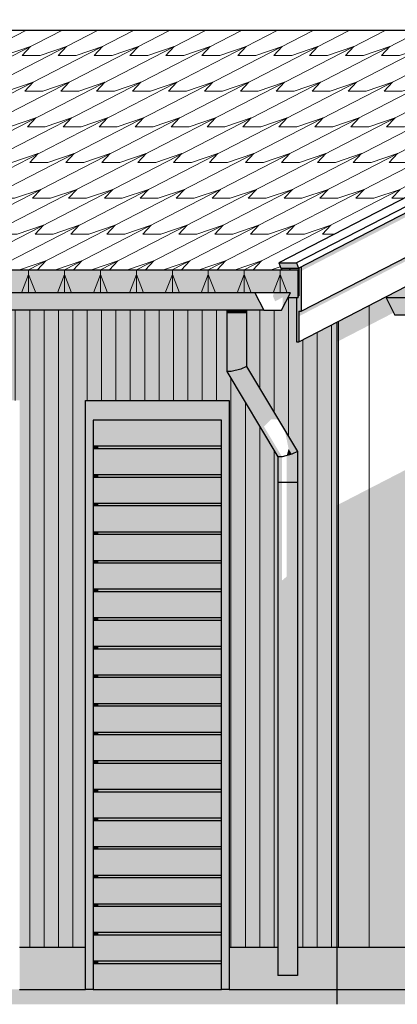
# Model space of a CAD drawing. Header units: millimetres. Extents: x -201770 to -158900, y 72497 to 86342.
# Tile 16 of 18: x -168151 to -166810, y 77497 to 80991. Entities that reach past the tile are written whole.
import ezdxf

# ---------------------------------------------------------------- set-up
doc = ezdxf.new("R2010")
doc.units = ezdxf.units.MM
doc.header["$LTSCALE"] = 0.5
doc.header["$MEASUREMENT"] = 0
doc.linetypes.add('PLINE', pattern=[0])
for name, color, linetype in [('231- Bærende yttervegger(Nye konstruksjoner)', 7, 'Continuous'), ('244- Vinduer_ dører_ foldevegger(Nye konstruksjoner)', 7, 'Continuous'), ('252- Gulv på grunn_ bunnplate(Nye konstruksjoner)', 7, 'Continuous'), ('26-- Yttertak(Nye konstruksjoner)', 7, 'Continuous'), ('265- Gesimser_ takrenner og nedløp(Nye konstruksjoner)', 7, 'Continuous')]:
    doc.layers.add(name, color=color, linetype=linetype)
doc.layers.add('235- Utvendig kledning og overflate(Nye konstruksjoner)', color=7, linetype='Continuous', lineweight=0)
doc.layers.add('262- Taktekking(Nye konstruksjoner)', color=7, linetype='Continuous', lineweight=0)

# ---------------------------------------------------------------- blocks, each defined once
blk = doc.blocks.new('*X260')
at = {"layer": '235- Utvendig kledning og overflate(Nye konstruksjoner)', "linetype": 'PLINE'}
for p, q in [((-168983.7, 79960.7), (-168983.7, 77700)), ((-168983.7, 77700), (-168983.7, 79960.7)), ((-168932.6, 79960.7), (-168932.6, 77700)), ((-168932.6, 77700), (-168932.6, 79960.7)), ((-168881.6, 79960.7), (-168881.6, 77700)), ((-168881.6, 77700), (-168881.6, 79960.7)), ((-168830.5, 79960.7), (-168830.5, 77700)), ((-168830.5, 77700), (-168830.5, 79960.7)), ((-168779.5, 79960.7), (-168779.5, 77700)), ((-168779.5, 77700), (-168779.5, 79960.7)), ((-168728.4, 79960.7), (-168728.4, 77700)), ((-168728.4, 77700), (-168728.4, 79960.7)), ((-168677.4, 79960.7), (-168677.4, 77700)), ((-168677.4, 77700), (-168677.4, 79960.7)), ((-168626.3, 79960.7), (-168626.3, 79640)), ((-168626.3, 79640), (-168626.3, 79960.7)), ((-168575.3, 79960.7), (-168575.3, 79640)), ((-168575.3, 79640), (-168575.3, 79960.7)), ((-168524.2, 79960.7), (-168524.2, 79640)), ((-168524.2, 79640), (-168524.2, 79960.7)), ((-168473.2, 79960.7), (-168473.2, 79640)), ((-168473.2, 79640), (-168473.2, 79960.7)), ((-168422.1, 79960.7), (-168422.1, 79640)), ((-168422.1, 79640), (-168422.1, 79960.7)), ((-168371, 79960.7), (-168371, 79640)), ((-168371, 79640), (-168371, 79960.7)), ((-168320, 79960.7), (-168320, 79640)), ((-168320, 79640), (-168320, 79960.7)), ((-168268.9, 79960.7), (-168268.9, 79640)), ((-168268.9, 79640), (-168268.9, 79960.7)), ((-168217.9, 79960.7), (-168217.9, 79640)), ((-168217.9, 79640), (-168217.9, 79960.7)), ((-168166.8, 79960.7), (-168166.8, 79640)), ((-168166.8, 79640), (-168166.8, 79960.7)), ((-168115.8, 79960.7), (-168115.8, 77700)), ((-168115.8, 77700), (-168115.8, 79960.7)), ((-168064.7, 79960.7), (-168064.7, 77700)), ((-168064.7, 77700), (-168064.7, 79960.7)), ((-168013.7, 79960.7), (-168013.7, 77700)), ((-168013.7, 77700), (-168013.7, 79960.7)), ((-167962.6, 79960.7), (-167962.6, 77700)), ((-167962.6, 77700), (-167962.6, 79960.7)), ((-167911.6, 79960.7), (-167911.6, 79640)), ((-167911.6, 79640), (-167911.6, 79960.7)), ((-167860.5, 79960.7), (-167860.5, 79640)), ((-167860.5, 79640), (-167860.5, 79960.7)), ((-167809.5, 79960.7), (-167809.5, 79640)), ((-167809.5, 79640), (-167809.5, 79960.7)), ((-167758.4, 79960.7), (-167758.4, 79640)), ((-167758.4, 79640), (-167758.4, 79960.7)), ((-167707.4, 79960.7), (-167707.4, 79640)), ((-167707.4, 79640), (-167707.4, 79960.7)), ((-167656.3, 79960.7), (-167656.3, 79640)), ((-167656.3, 79640), (-167656.3, 79960.7)), ((-167605.3, 79960.7), (-167605.3, 79640)), ((-167605.3, 79640), (-167605.3, 79960.7)), ((-167554.2, 79960.7), (-167554.2, 79640)), ((-167554.2, 79640), (-167554.2, 79960.7)), ((-167503.1, 79960.7), (-167503.1, 79640)), ((-167503.1, 79640), (-167503.1, 79960.7)), ((-167452.1, 79960.7), (-167452.1, 79640)), ((-167452.1, 79640), (-167452.1, 79960.7)), ((-167401, 79717.6), (-167401, 77700)), ((-167401, 77700), (-167401, 79717.6)), ((-167350, 79632.4), (-167350, 77700)), ((-167350, 77700), (-167350, 79632.4)), ((-167298.9, 79547.2), (-167298.9, 77700)), ((-167298.9, 77700), (-167298.9, 79547.2)), ((-167247.9, 79462), (-167247.9, 77700)), ((-167247.9, 77700), (-167247.9, 79462))]:
    blk.add_line(p, q, dxfattribs=at)
blk = doc.blocks.new('*X261')
at = {"layer": '235- Utvendig kledning og overflate(Nye konstruksjoner)', "linetype": 'PLINE'}
for p, q in [((-167196.8, 80003.5), (-167196.8, 80002.7)), ((-167196.8, 80000), (-167196.8, 80003.5)), ((-167196.8, 80002.7), (-167196.8, 79511.5)), ((-167196.8, 79511.5), (-167196.8, 80000)), ((-167298.9, 79960.7), (-167298.9, 79681.9)), ((-167298.9, 79681.9), (-167298.9, 79960.7)), ((-167247.9, 79960.7), (-167247.9, 79596.7)), ((-167247.9, 79596.7), (-167247.9, 79960.7)), ((-167043.7, 79908.3), (-167043.7, 77700)), ((-167043.7, 77700), (-167043.7, 79908.3)), ((-167094.7, 79882), (-167094.7, 77700)), ((-167094.7, 77700), (-167094.7, 79882)), ((-167145.8, 79855.7), (-167145.8, 77700)), ((-167145.8, 77700), (-167145.8, 79855.7))]:
    blk.add_line(p, q, dxfattribs=at)
blk = doc.blocks.new('*X262')
at = {"layer": '235- Utvendig kledning og overflate(Nye konstruksjoner)', "linetype": 'PLINE'}
for p, q in [((-166910.6, 79976.8), (-166910.6, 77700)), ((-166910.6, 77700), (-166910.6, 79976.8)), ((-167019.3, 79920.9), (-167019.3, 77700)), ((-167019.3, 77700), (-167019.3, 79920.9))]:
    blk.add_line(p, q, dxfattribs=at)

msp = doc.modelspace()

# ---------------------------------------------------------------- hatches: boundary and pattern name
at = {"layer": '231- Bærende yttervegger(Nye konstruksjoner)', "linetype": 'Continuous'}
for points in [[(-166843.2, 80003.5), (-166743.9, 80003.5), (-166743.9, 80062.7), (-166843.2, 80011.6)], [(-167221.6, 79960.7), (-167346, 79960.7), (-167346, 79760.4), (-167165, 79458.3), (-167165, 77700), (-167024.2, 77700), (-167024.2, 79918.3), (-167160.3, 79848.2), (-167168.8, 79848.2), (-167168.8, 80003.5), (-167199.2, 80003.5)], [(-166843.2, 80011.6), (-167024.2, 79918.3), (-167024.2, 79848), (-166843.2, 79941.2), (-166843.2, 79990.1), (-166850.2, 80003.5), (-166843.2, 80003.5)], [(-166823.1, 79951.6), (-166843.2, 79990.1), (-166843.2, 79941.2)], [(-167415.7, 79960.7), (-169023.3, 79960.7), (-169023.3, 77700), (-168661.8, 77700), (-168661.8, 79640), (-168151.4, 79640), (-168151.4, 77700), (-167917.4, 77700), (-167917.4, 79640), (-167407, 79640), (-167407, 77700), (-167234.7, 77700), (-167234.7, 79440.1), (-167415.7, 79742.1)], [(-166843.2, 77700), (-166513.8, 77700), (-166513.8, 79531.2), (-166843.2, 79361.5)], [(-167024.2, 79268.2), (-167024.2, 77700), (-166843.2, 77700), (-166843.2, 79361.5)]]:
    msp.add_hatch(color=256, dxfattribs=at).paths.add_polyline_path(points)
at = {"layer": '244- Vinduer_ dører_ foldevegger(Nye konstruksjoner)', "linetype": 'Continuous'}
for points in [[(-167917.4, 79640), (-167917.4, 79570), (-167889.8, 79570), (-167434.7, 79570), (-167407, 79570), (-167407, 79640)], [(-167917.4, 77550), (-167889.8, 77550), (-167889.8, 79570), (-167917.4, 79570)], [(-167889.8, 79570), (-167889.8, 79478.5), (-167434.7, 79478.5), (-167434.7, 79570)], [(-167407, 77550), (-167407, 79570), (-167434.7, 79570), (-167434.7, 77550)], [(-167889.8, 79478.5), (-167889.8, 79468.5), (-167874.7, 79468.5), (-167874.7, 79478.5)], [(-167874.7, 79468.5), (-167434.7, 79468.5), (-167434.7, 79478.5), (-167874.7, 79478.5)], [(-167889.8, 79468.5), (-167889.8, 79377), (-167434.7, 79377), (-167434.7, 79468.5)], [(-167874.7, 79377), (-167889.8, 79377), (-167889.8, 79367), (-167874.7, 79367)], [(-167874.7, 79367), (-167434.7, 79367), (-167434.7, 79377), (-167874.7, 79377)], [(-167889.8, 79367), (-167889.8, 79275.5), (-167434.7, 79275.5), (-167434.7, 79367)], [(-167889.8, 79275.5), (-167889.8, 79265.5), (-167874.7, 79265.5), (-167874.7, 79275.5)], [(-167874.7, 79265.5), (-167434.7, 79265.5), (-167434.7, 79275.5), (-167874.7, 79275.5)], [(-167889.8, 79265.5), (-167889.8, 79174), (-167434.7, 79174), (-167434.7, 79265.5)], [(-167889.8, 79174), (-167889.8, 79164), (-167874.7, 79164), (-167874.7, 79174)], [(-167889.8, 79164), (-167889.8, 79072.5), (-167434.7, 79072.5), (-167434.7, 79164)], [(-167874.7, 79174), (-167874.7, 79164), (-167434.7, 79164), (-167434.7, 79174)], [(-167874.7, 79072.5), (-167889.8, 79072.5), (-167889.8, 79062.5), (-167874.7, 79062.5)], [(-167889.8, 79062.5), (-167889.8, 78971), (-167434.7, 78971), (-167434.7, 79062.5)], [(-167434.7, 79072.5), (-167874.7, 79072.5), (-167874.7, 79062.5), (-167434.7, 79062.5)], [(-167889.8, 78971), (-167889.8, 78961), (-167874.7, 78961), (-167874.7, 78971)], [(-167889.8, 78961), (-167889.8, 78869.5), (-167434.7, 78869.5), (-167434.7, 78961)], [(-167434.7, 78971), (-167874.7, 78971), (-167874.7, 78961), (-167434.7, 78961)], [(-167889.8, 78869.5), (-167889.8, 78859.5), (-167874.7, 78859.5), (-167874.7, 78869.5)], [(-167889.8, 78859.5), (-167889.8, 78768), (-167434.7, 78768), (-167434.7, 78859.5)], [(-167874.7, 78869.5), (-167874.7, 78859.5), (-167434.7, 78859.5), (-167434.7, 78869.5)], [(-167874.7, 78768), (-167889.8, 78768), (-167889.8, 78758), (-167874.7, 78758)], [(-167889.8, 78758), (-167889.8, 78666.5), (-167434.7, 78666.5), (-167434.7, 78758)], [(-167434.7, 78768), (-167874.7, 78768), (-167874.7, 78758), (-167434.7, 78758)], [(-167889.8, 78656.5), (-167874.7, 78656.5), (-167874.7, 78666.5), (-167889.8, 78666.5)], [(-167889.8, 78656.5), (-167889.8, 78565), (-167434.7, 78565), (-167434.7, 78656.5)], [(-167874.7, 78666.5), (-167874.7, 78656.5), (-167434.7, 78656.5), (-167434.7, 78666.5)], [(-167889.8, 78565), (-167889.8, 78555), (-167874.7, 78555), (-167874.7, 78565)], [(-167889.8, 78555), (-167889.8, 78463.5), (-167434.7, 78463.5), (-167434.7, 78555)], [(-167434.7, 78565), (-167874.7, 78565), (-167874.7, 78555), (-167434.7, 78555)], [(-167889.8, 78463.5), (-167889.8, 78453.5), (-167874.7, 78453.5), (-167874.7, 78463.5)], [(-167889.8, 78453.5), (-167889.8, 78362), (-167434.7, 78362), (-167434.7, 78453.5)], [(-167874.7, 78463.5), (-167874.7, 78453.5), (-167434.7, 78453.5), (-167434.7, 78463.5)], [(-167889.8, 78362), (-167889.8, 78352), (-167874.7, 78352), (-167874.7, 78362)], [(-167434.7, 78362), (-167874.7, 78362), (-167874.7, 78352), (-167434.7, 78352)], [(-167889.8, 78352), (-167889.8, 78260.5), (-167434.7, 78260.5), (-167434.7, 78352)], [(-167889.8, 78260.5), (-167889.8, 78250.5), (-167874.7, 78250.5), (-167874.7, 78260.5)], [(-167874.7, 78260.5), (-167874.7, 78250.5), (-167434.7, 78250.5), (-167434.7, 78260.5)], [(-167889.8, 78250.5), (-167889.8, 78159), (-167434.7, 78159), (-167434.7, 78250.5)], [(-167874.7, 78159), (-167889.8, 78159), (-167889.8, 78149), (-167874.7, 78149)], [(-167434.7, 78159), (-167874.7, 78159), (-167874.7, 78149), (-167434.7, 78149)], [(-167889.8, 78149), (-167889.8, 78057.5), (-167434.7, 78057.5), (-167434.7, 78149)], [(-167889.8, 78057.5), (-167889.8, 78047.5), (-167874.7, 78047.5), (-167874.7, 78057.5)], [(-167889.8, 78047.5), (-167889.8, 77956), (-167434.7, 77956), (-167434.7, 78047.5)], [(-167874.7, 78047.5), (-167434.7, 78047.5), (-167434.7, 78057.5), (-167874.7, 78057.5)], [(-167889.8, 77956), (-167889.8, 77946), (-167874.7, 77946), (-167874.7, 77956)], [(-167889.8, 77946), (-167889.8, 77854.5), (-167434.7, 77854.5), (-167434.7, 77946)], [(-167874.7, 77946), (-167434.7, 77946), (-167434.7, 77956), (-167874.7, 77956)], [(-167889.8, 77854.5), (-167889.8, 77844.5), (-167874.7, 77844.5), (-167874.7, 77854.5)], [(-167889.8, 77844.5), (-167889.8, 77753), (-167434.7, 77753), (-167434.7, 77844.5)], [(-167434.7, 77854.5), (-167874.7, 77854.5), (-167874.7, 77844.5), (-167434.7, 77844.5)], [(-167889.8, 77753), (-167889.8, 77743), (-167874.7, 77743), (-167874.7, 77753)], [(-167889.8, 77743), (-167889.8, 77651.5), (-167434.7, 77651.5), (-167434.7, 77743)], [(-167874.7, 77753), (-167874.7, 77743), (-167434.7, 77743), (-167434.7, 77753)], [(-167874.7, 77651.5), (-167889.8, 77651.5), (-167889.8, 77641.5), (-167874.7, 77641.5)], [(-167889.8, 77641.5), (-167889.8, 77550), (-167434.7, 77550), (-167434.7, 77641.5)], [(-167874.7, 77641.5), (-167434.7, 77641.5), (-167434.7, 77651.5), (-167874.7, 77651.5)]]:
    msp.add_hatch(color=256, dxfattribs=at).paths.add_polyline_path(points)
at = {"layer": '252- Gulv på grunn_ bunnplate(Nye konstruksjoner)', "linetype": 'Continuous'}
for points in [[(-168151.4, 77550), (-167917.4, 77550), (-167917.4, 77700), (-168151.4, 77700)], [(-167407, 77700), (-167407, 77550), (-167024.2, 77550), (-167024.2, 77700), (-167165, 77700), (-167165, 77599.2), (-167234.7, 77599.2), (-167234.7, 77700)], [(-167024.2, 77550), (-166513.8, 77550), (-166513.8, 77700), (-167024.2, 77700)], [(-171213.7, 77497.4), (-167024.2, 77497.4), (-167024.2, 77550), (-171213.7, 77550)], [(-167024.2, 77497.4), (-166513.8, 77497.4), (-166513.8, 77550), (-167024.2, 77550)]]:
    msp.add_hatch(color=256, dxfattribs=at).paths.add_polyline_path(points)
at = {"layer": '26-- Yttertak(Nye konstruksjoner)', "linetype": 'Continuous'}
for points in [[(-167162.7, 80103.5), (-167160.3, 80104.7), (-167160.3, 80110.2), (-167160.9, 80109.9), (-167211.1, 80109.9), (-167223.6, 80103.5)], [(-171437.3, 80021.3), (-167189.9, 80021.3), (-167199.2, 80003.5), (-167162.7, 80003.5), (-167162.7, 80103.5), (-171437.3, 80103.5)], [(-167162.7, 80103.5), (-167162.7, 80003.5), (-167162, 80003.8), (-167162, 80011.5), (-167160.3, 80012.4), (-167160.3, 80104.7)]]:
    msp.add_hatch(color=256, dxfattribs=at).paths.add_polyline_path(points)
at = {"layer": '262- Taktekking(Nye konstruksjoner)', "linetype": 'Continuous'}
h = msp.add_hatch(dxfattribs=at)
h.set_pattern_fill('Tak_03_0004', color=256, style=0, pattern_type=2)
h.set_pattern_definition([(27.2591, (-171437.28, 80103.47), (-127.59926, 0), []), (226.941, (-171375.76, 80135.16), (373.672, 126.7855), [43.381, -130.143]), (226.941, (-171248.16, 80135.16), (373.672, 126.7855), [43.381, -130.143]), (0, (-171405.38, 80103.47), (246.073, 126.7855), [63.7996, -63.7996]), (18.7419, (-171341.58, 80103.47), (118.4736, 126.7855), [98.649, -295.9464]), (18.7419, (-171213.98, 80103.47), (118.4736, 126.7855), [98.649, -295.9464])])
h.paths.add_polyline_path([(-171437.3, 80103.5), (-167162.7, 80103.5), (-167160.3, 80104.7), (-167160.3, 80110.2), (-167160.9, 80109.9), (-167223.8, 80109.9), (-167231.4, 80128), (-165630, 80953.1), (-169776, 80953.1), (-171412.5, 80109.9), (-171424.8, 80109.9)])
h = msp.add_hatch(dxfattribs=at)
h.set_pattern_fill('Tak_03_0004', color=256, style=0, pattern_type=2)
h.set_pattern_definition([(90, (-171437.28, 80003.47), (-127.5993, 0), []), (291.081, (-171437.28, 80086.22), (127.599, 331.013), [88.689, -266.067]), (291.081, (-171309.68, 80086.22), (127.599, 331.013), [88.689, -266.067]), (0, (-171405.38, 80003.47), (1e-08, 331.013), [63.8, -63.8]), (68.919, (-171341.58, 80003.47), (-127.599, 331.013), [88.689, -266.067]), (68.919, (-171213.98, 80003.47), (-127.599, 331.013), [88.689, -266.067])])
h.paths.add_polyline_path([(-171437.3, 80021.3), (-167189.9, 80021.3), (-167199.2, 80003.5), (-167162.7, 80003.5), (-167162.7, 80103.5), (-171437.3, 80103.5)])
h = msp.add_hatch(dxfattribs=at)
h.set_pattern_fill('Tak_03_0004', color=256, style=0, pattern_type=2)
h.set_pattern_definition([(112.88, (-167128.04, 80021.33), (246.07, 126.79), []), (338.09, (-167156.73, 80089.3), (131.33, 398.68), [97.23, -291.68]), (338.09, (-166910.65, 80216.1), (131.33, 398.68), [97.23, -291.68]), (27.26, (-167066.52, 80053.02), (-114.75, 271.9), [138.41, -138.41]), (71.77, (-166943.5, 80116.4), (-360.8, 145.1), [104.94, -314.81]), (71.77, (-166697.4, 80243.2), (-360.82, 145.1), [104.94, -314.81])])
h.paths.add_polyline_path([(-167162.7, 80103.5), (-167162.7, 80003.5), (-167162, 80003.8), (-167162, 80011.5), (-167160.3, 80012.4), (-167160.3, 80104.7)])
at = {"layer": '265- Gesimser_ takrenner og nedløp(Nye konstruksjoner)', "linetype": 'Continuous'}
for points in [[(-165503.5, 80963.8), (-167151.8, 80114.6), (-167151.8, 80099.1), (-165511, 80944.4), (-165510.8, 80945), (-165510.8, 80944.4), (-165503.5, 80940.6)], [(-167160.3, 79956.3), (-167160.3, 79938.4), (-165518.5, 80784.3), (-165518.3, 80784.9), (-165518.3, 80784.3), (-165512, 80781), (-165512, 80801.2), (-167151.8, 79956.3)], [(-167168.5, 80128), (-167231.4, 80128), (-167223.8, 80109.9), (-167160.9, 80109.9)], [(-167160.3, 80110.2), (-167160.3, 79956.3), (-167151.8, 79956.3), (-167151.8, 80114.6)], [(-167316.6, 80021.3), (-171543.6, 80021.3), (-171511.9, 79960.7), (-167284.9, 79960.7)], [(-167248.5, 80021.3), (-167251.9, 80010.1), (-167244.3, 79991.9), (-167217.9, 80005.5), (-167217.9, 79967.7), (-167189.9, 80021.3)], [(-167168.8, 79848.2), (-167160.3, 79848.2), (-167160.3, 80011.5), (-167162, 80011.5), (-167162, 80003.8), (-167162.7, 80003.5), (-167168.8, 80003.5)], [(-167162, 80011.5), (-167160.3, 80011.5), (-167160.3, 80012.4)], [(-166850.2, 80003.5), (-166818.6, 79942.8), (-162970, 79942.8), (-162970, 79957.2), (-162948.7, 79957.2), (-162939.1, 79942.8), (-162824.2, 79942.8), (-162855.9, 80003.5)], [(-167400.8, 79960.7), (-167415.7, 79960.7), (-167415.7, 79951.3), (-167400.8, 79951.3)], [(-167400.8, 79951.3), (-167415.7, 79951.3), (-167415.7, 79742.1), (-167400.8, 79742.1)], [(-167366, 79960.7), (-167400.8, 79960.7), (-167400.8, 79951.3), (-167366, 79951.3)], [(-167366, 79951.3), (-167400.8, 79951.3), (-167400.8, 79742.1), (-167366, 79751.3)], [(-167366, 79951.3), (-167346, 79951.3), (-167346, 79960.7), (-167366, 79960.7)], [(-167366, 79951.3), (-167366, 79751.3), (-167346, 79760.4), (-167346, 79951.3)], [(-167366, 79751.3), (-167258.8, 79572.4), (-167233.9, 79573.4), (-167346, 79760.4)], [(-167400.8, 79742.1), (-167415.7, 79742.1), (-167234.7, 79440.1), (-167219.8, 79440.1)], [(-167400.8, 79742.1), (-167284.2, 79547.5), (-167258.8, 79572.4), (-167366, 79751.3)], [(-167165, 79458.3), (-167209.5, 79532.6), (-167196.3, 79468.1), (-167185, 79449.2)], [(-167185, 79449.2), (-167196.3, 79468.1), (-167203.2, 79444.4)], [(-167203.2, 79444.4), (-167203.2, 79349.2), (-167185, 79349.2), (-167185, 79449.2)], [(-167165, 79458.3), (-167185, 79449.2), (-167185, 79349.2), (-167165, 79349.2)], [(-167219.8, 79440.1), (-167234.7, 79440.1), (-167234.7, 79349.2), (-167219.8, 79349.2)], [(-167219.8, 79349.2), (-167234.7, 79349.2), (-167234.7, 77599.2), (-167219.8, 77599.2)], [(-167219.8, 77599.2), (-167185, 77599.2), (-167185, 79349.2), (-167203.2, 79349.2), (-167203.2, 79015.1), (-167219.8, 79000.9)], [(-167165, 79349.2), (-167185, 79349.2), (-167185, 77599.2), (-167165, 77599.2)]]:
    msp.add_hatch(color=256, dxfattribs=at).paths.add_polyline_path(points)

# ---------------------------------------------------------------- linework, layer by layer
at = {"layer": '231- Bærende yttervegger(Nye konstruksjoner)', "linetype": 'PLINE'}
for p, q in [((-167024.2, 77700), (-167024.2, 79918.3)), ((-168151.4, 77700), (-167917.4, 77700)), ((-167407, 77700), (-167234.7, 77700)), ((-167165, 77700), (-167024.2, 77700)), ((-167024.2, 77700), (-166843.2, 77700)), ((-166843.2, 77700), (-166513.8, 77700))]:
    msp.add_line(p, q, dxfattribs=at)
at = {"layer": '244- Vinduer_ dører_ foldevegger(Nye konstruksjoner)', "linetype": 'PLINE'}
for p, q in [((-167917.4, 79570), (-167917.4, 79640)), ((-167917.4, 79640), (-167407, 79640)), ((-167407, 79640), (-167407, 79570)), ((-167917.4, 77550), (-167917.4, 79570)), ((-167434.7, 79570), (-167889.8, 79570)), ((-167889.8, 79570), (-167889.8, 79478.5)), ((-167434.7, 79478.5), (-167434.7, 79570)), ((-167407, 79570), (-167407, 77550)), ((-167889.8, 79478.5), (-167889.8, 78555)), ((-167889.8, 79478.5), (-167434.7, 79478.5)), ((-167874.7, 79478.5), (-167874.7, 79468.5)), ((-167434.7, 79468.5), (-167434.7, 79478.5)), ((-167434.7, 79468.5), (-167889.8, 79468.5)), ((-167889.8, 79468.5), (-167889.8, 79377)), ((-167434.7, 79377), (-167434.7, 79468.5)), ((-167889.8, 79377), (-167434.7, 79377)), ((-167874.7, 79377), (-167874.7, 79367)), ((-167434.7, 79367), (-167434.7, 79377)), ((-167434.7, 79367), (-167889.8, 79367)), ((-167889.8, 79367), (-167889.8, 79275.5)), ((-167434.7, 79275.5), (-167434.7, 79367)), ((-167889.8, 79275.5), (-167434.7, 79275.5)), ((-167874.7, 79275.5), (-167874.7, 79265.5)), ((-167434.7, 79265.5), (-167434.7, 79275.5)), ((-167434.7, 79265.5), (-167889.8, 79265.5)), ((-167889.8, 79265.5), (-167889.8, 79174)), ((-167434.7, 79174), (-167434.7, 79265.5)), ((-167889.8, 79174), (-167434.7, 79174)), ((-167434.7, 79164), (-167889.8, 79164)), ((-167889.8, 79164), (-167889.8, 79072.5)), ((-167874.7, 79174), (-167874.7, 79164)), ((-167434.7, 79164), (-167434.7, 79174)), ((-167434.7, 79072.5), (-167434.7, 79164)), ((-167889.8, 79072.5), (-167434.7, 79072.5)), ((-167434.7, 79062.5), (-167889.8, 79062.5)), ((-167889.8, 79062.5), (-167889.8, 78971)), ((-167874.7, 79072.5), (-167874.7, 79062.5)), ((-167434.7, 79062.5), (-167434.7, 79072.5)), ((-167434.7, 78971), (-167434.7, 79062.5)), ((-167889.8, 78971), (-167434.7, 78971)), ((-167434.7, 78961), (-167889.8, 78961)), ((-167889.8, 78961), (-167889.8, 78869.5)), ((-167874.7, 78971), (-167874.7, 78961)), ((-167434.7, 78961), (-167434.7, 78971)), ((-167434.7, 78869.5), (-167434.7, 78961)), ((-167889.8, 78869.5), (-167434.7, 78869.5)), ((-167434.7, 78859.5), (-167889.8, 78859.5)), ((-167889.8, 78859.5), (-167889.8, 78768)), ((-167874.7, 78869.5), (-167874.7, 78859.5)), ((-167434.7, 78859.5), (-167434.7, 78869.5)), ((-167434.7, 78768), (-167434.7, 78859.5)), ((-167889.8, 78768), (-167434.7, 78768)), ((-167434.7, 78758), (-167889.8, 78758)), ((-167889.8, 78758), (-167889.8, 78666.5)), ((-167874.7, 78768), (-167874.7, 78758)), ((-167434.7, 78758), (-167434.7, 78768)), ((-167434.7, 78666.5), (-167434.7, 78758)), ((-167889.8, 78666.5), (-167434.7, 78666.5)), ((-167434.7, 78656.5), (-167889.8, 78656.5)), ((-167889.8, 78656.5), (-167889.8, 78565)), ((-167874.7, 78666.5), (-167874.7, 78656.5)), ((-167434.7, 78656.5), (-167434.7, 78666.5)), ((-167434.7, 78565), (-167434.7, 78656.5)), ((-167889.8, 78565), (-167434.7, 78565)), ((-167434.7, 78555), (-167889.8, 78555)), ((-167889.8, 78555), (-167889.8, 78463.5)), ((-167874.7, 78565), (-167874.7, 78555)), ((-167434.7, 78555), (-167434.7, 78565)), ((-167434.7, 78463.5), (-167434.7, 78555)), ((-167889.8, 78463.5), (-167889.8, 78453.5)), ((-167889.8, 78463.5), (-167434.7, 78463.5)), ((-167434.7, 78453.5), (-167889.8, 78453.5)), ((-167889.8, 78453.5), (-167889.8, 78362)), ((-167874.7, 78463.5), (-167874.7, 78453.5)), ((-167434.7, 78453.5), (-167434.7, 78463.5)), ((-167434.7, 78362), (-167434.7, 78453.5)), ((-167889.8, 78362), (-167889.8, 78352)), ((-167889.8, 78362), (-167434.7, 78362)), ((-167874.7, 78362), (-167874.7, 78352)), ((-167434.7, 78352), (-167434.7, 78362)), ((-167434.7, 78352), (-167889.8, 78352)), ((-167889.8, 78352), (-167889.8, 78260.5)), ((-167434.7, 78260.5), (-167434.7, 78352)), ((-167889.8, 78260.5), (-167889.8, 78250.5)), ((-167889.8, 78260.5), (-167434.7, 78260.5)), ((-167874.7, 78260.5), (-167874.7, 78250.5)), ((-167434.7, 78250.5), (-167434.7, 78260.5)), ((-167434.7, 78250.5), (-167889.8, 78250.5)), ((-167889.8, 78250.5), (-167889.8, 78159)), ((-167434.7, 78159), (-167434.7, 78250.5)), ((-167889.8, 78159), (-167889.8, 78149)), ((-167889.8, 78159), (-167434.7, 78159)), ((-167874.7, 78159), (-167874.7, 78149)), ((-167434.7, 78149), (-167434.7, 78159)), ((-167434.7, 78149), (-167889.8, 78149)), ((-167889.8, 78149), (-167889.8, 78057.5)), ((-167434.7, 78057.5), (-167434.7, 78149)), ((-167889.8, 78057.5), (-167889.8, 78047.5)), ((-167889.8, 78057.5), (-167434.7, 78057.5)), ((-167434.7, 78047.5), (-167889.8, 78047.5)), ((-167889.8, 78047.5), (-167889.8, 77956)), ((-167874.7, 78057.5), (-167874.7, 78047.5)), ((-167434.7, 78047.5), (-167434.7, 78057.5)), ((-167434.7, 77956), (-167434.7, 78047.5)), ((-167889.8, 77956), (-167889.8, 77946)), ((-167889.8, 77956), (-167434.7, 77956)), ((-167434.7, 77946), (-167889.8, 77946)), ((-167889.8, 77946), (-167889.8, 77854.5)), ((-167874.7, 77956), (-167874.7, 77946)), ((-167434.7, 77946), (-167434.7, 77956)), ((-167434.7, 77854.5), (-167434.7, 77946)), ((-167889.8, 77854.5), (-167889.8, 77844.5)), ((-167889.8, 77854.5), (-167434.7, 77854.5)), ((-167434.7, 77844.5), (-167889.8, 77844.5)), ((-167889.8, 77844.5), (-167889.8, 77753)), ((-167874.7, 77854.5), (-167874.7, 77844.5)), ((-167434.7, 77844.5), (-167434.7, 77854.5)), ((-167434.7, 77753), (-167434.7, 77844.5)), ((-167889.8, 77753), (-167889.8, 77743)), ((-167889.8, 77753), (-167434.7, 77753)), ((-167434.7, 77743), (-167889.8, 77743)), ((-167889.8, 77743), (-167889.8, 77651.5)), ((-167874.7, 77753), (-167874.7, 77743)), ((-167434.7, 77743), (-167434.7, 77753)), ((-167434.7, 77651.5), (-167434.7, 77743)), ((-167889.8, 77651.5), (-167889.8, 77641.5)), ((-167889.8, 77651.5), (-167434.7, 77651.5)), ((-167434.7, 77641.5), (-167889.8, 77641.5)), ((-167889.8, 77641.5), (-167889.8, 77550)), ((-167874.7, 77651.5), (-167874.7, 77641.5)), ((-167434.7, 77641.5), (-167434.7, 77651.5)), ((-167434.7, 77550), (-167434.7, 77641.5)), ((-167889.8, 77550), (-167917.4, 77550)), ((-167889.8, 77550), (-167434.7, 77550)), ((-167407, 77550), (-167434.7, 77550))]:
    msp.add_line(p, q, dxfattribs=at)
at = {"layer": '252- Gulv på grunn_ bunnplate(Nye konstruksjoner)', "linetype": 'PLINE'}
for p, q in [((-167024.2, 77550), (-167024.2, 77700)), ((-168151.4, 77550), (-167917.4, 77550)), ((-167407, 77550), (-167024.2, 77550)), ((-167024.2, 77497.4), (-167024.2, 77550)), ((-167024.2, 77550), (-166513.8, 77550))]:
    msp.add_line(p, q, dxfattribs=at)
at = {"layer": '26-- Yttertak(Nye konstruksjoner)', "linetype": 'PLINE'}
for p, q in [((-165630, 80953.1), (-169776, 80953.1)), ((-171437.3, 80103.5), (-167162.7, 80103.5)), ((-167162.7, 80103.5), (-167160.3, 80104.7)), ((-167162.7, 80003.5), (-167162.7, 80103.5)), ((-167162.7, 80003.5), (-167199.2, 80003.5)), ((-167162, 80003.8), (-167162.7, 80003.5))]:
    msp.add_line(p, q, dxfattribs=at)
at = {"layer": '265- Gesimser_ takrenner og nedløp(Nye konstruksjoner)', "linetype": 'PLINE'}
for p, q in [((-165556.6, 80990.9), (-167231.4, 80128)), ((-165493.7, 80990.9), (-167168.5, 80128)), ((-167160.9, 80109.9), (-165493.7, 80968.9)), ((-167151.8, 79956.3), (-165503.5, 80805.6)), ((-167231.4, 80128), (-167223.8, 80109.9)), ((-167231.4, 80128), (-167168.5, 80128)), ((-167223.8, 80109.9), (-167160.9, 80109.9)), ((-167168.5, 80128), (-167160.9, 80109.9)), ((-167160.3, 80110.2), (-167160.3, 80011.5)), ((-167151.8, 80114.6), (-167151.8, 79956.3)), ((-167160.3, 79848.2), (-166743.9, 80062.7)), ((-167316.6, 80021.3), (-171543.6, 80021.3)), ((-167316.6, 80021.3), (-167284.9, 79960.7)), ((-167253.2, 80021.3), (-167316.6, 80021.3)), ((-167189.9, 80021.3), (-167253.2, 80021.3)), ((-167221.6, 79960.7), (-167189.9, 80021.3)), ((-167168.8, 80003.5), (-167168.8, 79848.2)), ((-167162, 80011.5), (-167160.3, 80011.5)), ((-162855.9, 80003.5), (-166850.2, 80003.5)), ((-166850.2, 80003.5), (-166818.6, 79942.8)), ((-167284.9, 79960.7), (-171511.9, 79960.7)), ((-167415.7, 79960.7), (-167415.7, 79951.3)), ((-167400.8, 79951.3), (-167415.7, 79951.3)), ((-167415.7, 79951.3), (-167415.7, 79742.1)), ((-167366, 79951.3), (-167400.8, 79951.3)), ((-167346, 79951.3), (-167366, 79951.3)), ((-167346, 79960.7), (-167346, 79951.3)), ((-167346, 79951.3), (-167346, 79760.4)), ((-167284.9, 79960.7), (-167221.6, 79960.7)), ((-167160.3, 79956.3), (-167151.8, 79956.3)), ((-167160.3, 79956.3), (-167160.3, 79848.2)), ((-162970, 79942.8), (-166818.6, 79942.8)), ((-167168.8, 79848.2), (-167160.3, 79848.2)), ((-167346, 79760.4), (-167366, 79751.3)), ((-167346, 79760.4), (-167165, 79458.3)), ((-167400.8, 79742.1), (-167415.7, 79742.1)), ((-167415.7, 79742.1), (-167234.7, 79440.1)), ((-167366, 79751.3), (-167400.8, 79742.1)), ((-167185, 79449.2), (-167219.8, 79440.1)), ((-167165, 79458.3), (-167185, 79449.2)), ((-167165, 79458.3), (-167165, 79349.2)), ((-167219.8, 79440.1), (-167234.7, 79440.1)), ((-167234.7, 79440.1), (-167234.7, 79349.2)), ((-167234.7, 79349.2), (-167234.7, 77599.2)), ((-167219.8, 79349.2), (-167234.7, 79349.2)), ((-167185, 79349.2), (-167219.8, 79349.2)), ((-167165, 79349.2), (-167185, 79349.2)), ((-167165, 79349.2), (-167165, 77599.2)), ((-167219.8, 77599.2), (-167234.7, 77599.2)), ((-167185, 77599.2), (-167219.8, 77599.2)), ((-167165, 77599.2), (-167185, 77599.2))]:
    msp.add_line(p, q, dxfattribs=at)

# ---------------------------------------------------------------- block references
at = {"layer": '231- Bærende yttervegger(Nye konstruksjoner)'}
for name in ['*X261', '*X262', '*X260']:
    msp.add_blockref(name, (0, 0), dxfattribs=at)

doc.saveas('drawing.dxf')
